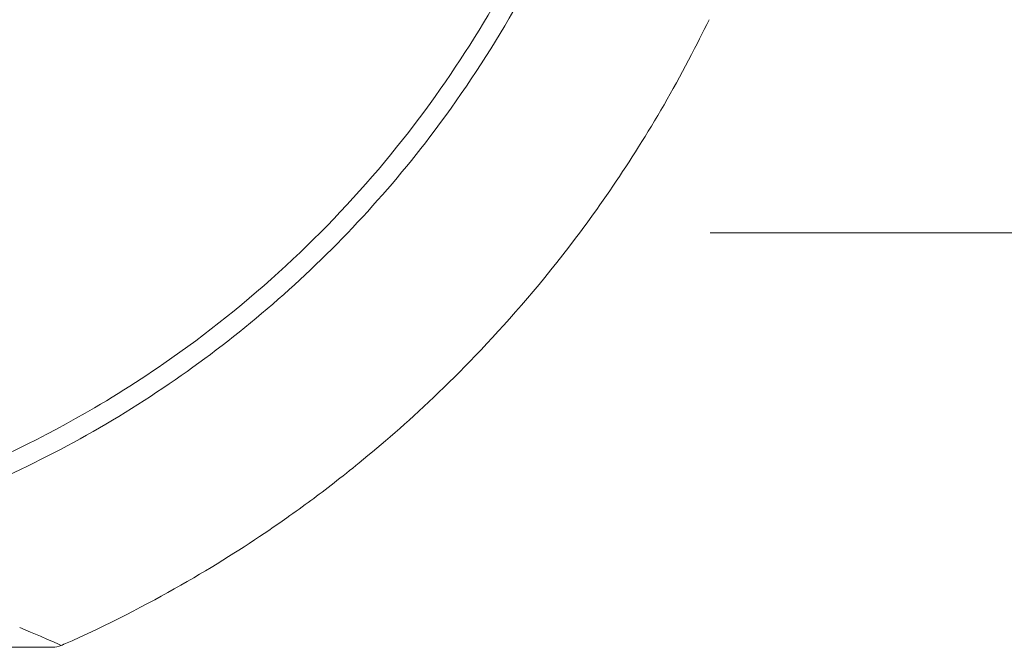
# Model space of a CAD drawing. Extents: x 193 to 943, y 26 to 526.
# Tile 204 of 207: x 417.57 to 424.24, y 88.03 to 92.28. Entities that reach past the tile are written whole.
import ezdxf
from ezdxf.lldxf.tags import DXFTag

# ---------------------------------------------------------------- set-up
doc = ezdxf.new("R2010")
doc.units = 0
doc.layers.get('0').update_dxf_attribs({"lineweight": 25})
doc.layers.add('KG4_HLS_SYA', color=7, linetype='Continuous', lineweight=25)
doc.layers.add('KG4_HLS_TEXTE', color=7, linetype='Continuous', lineweight=13)
tags = doc.linetypes.add('STRICHPUNKT2', pattern=[12.7, 6.35, -3.175, 0, -3.175]).pattern_tags.tags
tags[10:11] = [DXFTag(74, 4), DXFTag(75, 0), DXFTag(340, '0'), DXFTag(46, 0.0), DXFTag(50, 0.0), DXFTag(44, 0.0), DXFTag(45, 0.0)]
tags[8:9] = [DXFTag(74, 4), DXFTag(75, 0), DXFTag(340, '0'), DXFTag(46, 0.0), DXFTag(50, 0.0), DXFTag(44, 0.0), DXFTag(45, 0.0)]
tags[6:7] = [DXFTag(74, 4), DXFTag(75, 0), DXFTag(340, '0'), DXFTag(46, 0.0), DXFTag(50, 0.0), DXFTag(44, 0.0), DXFTag(45, 0.0)]
tags[4:5] = [DXFTag(74, 4), DXFTag(75, 0), DXFTag(340, '0'), DXFTag(46, 0.0), DXFTag(50, 0.0), DXFTag(44, 0.0), DXFTag(45, 0.0)]

# ---------------------------------------------------------------- blocks, each defined once
blk = doc.blocks.new('Spline-A069HVQI7N', base_point=(417.8519, 88.0419))
at = {"color": 0, "lineweight": -2}
for p, q in [((422.2388, 92.2807), (422.2227, 92.248)), ((422.2064, 92.2154), (422.1902, 92.1827)), ((422.2227, 92.248), (422.2064, 92.2154)), ((422.1739, 92.1501), (422.1574, 92.1175)), ((422.1902, 92.1827), (422.1739, 92.1501)), ((422.1409, 92.085), (422.1208, 92.0461)), ((422.1574, 92.1175), (422.1409, 92.085)), ((422.1208, 92.0461), (422.1005, 92.0073)), ((422.08, 91.9685), (422.0593, 91.9299)), ((422.1005, 92.0073), (422.08, 91.9685)), ((422.0384, 91.8914), (422.0173, 91.853)), ((422.0593, 91.9299), (422.0384, 91.8914)), ((421.9967, 91.8158), (421.9758, 91.7787)), ((422.0173, 91.853), (421.9967, 91.8158)), ((421.9758, 91.7787), (421.9548, 91.7417)), ((421.9337, 91.7048), (421.9123, 91.668)), ((421.9548, 91.7417), (421.9337, 91.7048)), ((421.8908, 91.6313), (421.8697, 91.5957)), ((421.9123, 91.668), (421.8908, 91.6313)), ((421.8485, 91.5603), (421.8271, 91.525)), ((421.8697, 91.5957), (421.8485, 91.5603)), ((421.8055, 91.4898), (421.7838, 91.4547)), ((421.8271, 91.525), (421.8055, 91.4898)), ((421.7619, 91.4197), (421.7405, 91.3858)), ((421.7838, 91.4547), (421.7619, 91.4197)), ((421.719, 91.3521), (421.6973, 91.3185)), ((421.7405, 91.3858), (421.719, 91.3521)), ((421.6755, 91.2849), (421.6535, 91.2515)), ((421.6973, 91.3185), (421.6755, 91.2849)), ((421.6314, 91.2181), (421.6098, 91.1859)), ((421.6535, 91.2515), (421.6314, 91.2181)), ((421.5881, 91.1538), (421.5662, 91.1218)), ((421.6098, 91.1859), (421.5881, 91.1538)), ((421.5442, 91.0899), (421.5221, 91.0581)), ((421.5662, 91.1218), (421.5442, 91.0899)), ((421.4998, 91.0264), (421.4781, 90.9958)), ((421.5221, 91.0581), (421.4998, 91.0264)), ((421.4563, 90.9653), (421.4343, 90.9349)), ((421.4781, 90.9958), (421.4563, 90.9653)), ((421.4122, 90.9046), (421.39, 90.8744)), ((421.4343, 90.9349), (421.4122, 90.9046)), ((421.3677, 90.8442), (421.3284, 90.7919)), ((421.39, 90.8744), (421.3677, 90.8442)), ((421.3284, 90.7919), (421.2887, 90.7398)), ((421.2486, 90.688), (421.2082, 90.6366)), ((421.2887, 90.7398), (421.2486, 90.688)), ((421.2082, 90.6366), (421.1673, 90.5854)), ((421.1673, 90.5854), (421.1261, 90.5345)), ((421.0872, 90.4872), (421.048, 90.4402)), ((421.1261, 90.5345), (421.0872, 90.4872)), ((421.048, 90.4402), (421.0085, 90.3935)), ((420.9686, 90.347), (420.9284, 90.3008)), ((421.0085, 90.3935), (420.9686, 90.347)), ((420.9284, 90.3008), (420.8879, 90.2549)), ((420.8499, 90.2124), (420.8117, 90.1702)), ((420.8879, 90.2549), (420.8499, 90.2124)), ((420.8117, 90.1702), (420.7732, 90.1282)), ((420.7344, 90.0865), (420.6953, 90.045)), ((420.7732, 90.1282), (420.7344, 90.0865)), ((420.6953, 90.045), (420.656, 90.0038)), ((420.621, 89.9675), (420.5857, 89.9315)), ((420.656, 90.0038), (420.621, 89.9675)), ((420.5503, 89.8956), (420.5146, 89.8599)), ((420.5857, 89.9315), (420.5503, 89.8956)), ((420.4788, 89.8244), (420.4428, 89.7892)), ((420.5146, 89.8599), (420.4788, 89.8244)), ((420.4093, 89.7568), (420.3757, 89.7246)), ((420.4428, 89.7892), (420.4093, 89.7568)), ((420.3419, 89.6926), (420.3079, 89.6608)), ((420.3757, 89.7246), (420.3419, 89.6926)), ((420.2738, 89.6291), (420.2395, 89.5976)), ((420.3079, 89.6608), (420.2738, 89.6291)), ((420.2079, 89.5689), (420.1761, 89.5404)), ((420.2395, 89.5976), (420.2079, 89.5689)), ((420.1122, 89.4837), (420.0801, 89.4556)), ((420.1443, 89.512), (420.1122, 89.4837)), ((420.1761, 89.5404), (420.1443, 89.512)), ((420.0478, 89.4277), (420.0183, 89.4024)), ((420.0801, 89.4556), (420.0478, 89.4277)), ((419.9591, 89.3523), (419.9292, 89.3274)), ((419.9887, 89.3773), (419.9591, 89.3523)), ((420.0183, 89.4024), (419.9887, 89.3773)), ((419.8693, 89.2781), (419.8477, 89.2606)), ((419.8993, 89.3027), (419.8693, 89.2781)), ((419.9292, 89.3274), (419.8993, 89.3027)), ((419.8045, 89.2257), (419.7827, 89.2084)), ((419.8261, 89.2431), (419.8045, 89.2257)), ((419.8477, 89.2606), (419.8261, 89.2431)), ((419.7191, 89.1583), (419.6991, 89.1427)), ((419.7391, 89.1739), (419.7191, 89.1583)), ((419.761, 89.1911), (419.7391, 89.1739)), ((419.7827, 89.2084), (419.761, 89.1911)), ((419.6184, 89.0809), (419.5995, 89.0666)), ((419.6387, 89.0962), (419.6184, 89.0809)), ((419.6588, 89.1117), (419.6387, 89.0962)), ((419.679, 89.1271), (419.6588, 89.1117)), ((419.6991, 89.1427), (419.679, 89.1271)), ((419.5236, 89.01), (419.5045, 88.996)), ((419.5426, 89.0241), (419.5236, 89.01)), ((419.5616, 89.0382), (419.5426, 89.0241)), ((419.5806, 89.0524), (419.5616, 89.0382)), ((419.5995, 89.0666), (419.5806, 89.0524)), ((419.4421, 88.9508), (419.4212, 88.9358)), ((419.463, 88.9658), (419.4421, 88.9508)), ((419.4838, 88.9809), (419.463, 88.9658)), ((419.5045, 88.996), (419.4838, 88.9809)), ((419.3489, 88.8846), (419.3183, 88.8633)), ((419.3794, 88.906), (419.3489, 88.8846)), ((419.4003, 88.9209), (419.3794, 88.906)), ((419.4212, 88.9358), (419.4003, 88.9209)), ((419.2568, 88.8211), (419.226, 88.8002)), ((419.2876, 88.8421), (419.2568, 88.8211)), ((419.3183, 88.8633), (419.2876, 88.8421)), ((419.1604, 88.7563), (419.1256, 88.7334)), ((419.1951, 88.7794), (419.1604, 88.7563)), ((419.226, 88.8002), (419.1951, 88.7794)), ((419.0556, 88.6881), (419.0205, 88.6657)), ((419.0907, 88.7107), (419.0556, 88.6881)), ((419.1256, 88.7334), (419.0907, 88.7107)), ((418.9462, 88.619), (418.907, 88.5948)), ((418.9853, 88.6434), (418.9462, 88.619)), ((419.0205, 88.6657), (418.9853, 88.6434)), ((418.8282, 88.547), (418.7887, 88.5234)), ((418.8677, 88.5708), (418.8282, 88.547)), ((418.907, 88.5948), (418.8677, 88.5708)), ((418.749, 88.5), (418.7054, 88.4746)), ((418.7887, 88.5234), (418.749, 88.5)), ((418.6177, 88.4246), (418.5736, 88.4)), ((418.6616, 88.4495), (418.6177, 88.4246)), ((418.7054, 88.4746), (418.6616, 88.4495)), ((418.4851, 88.3515), (418.4367, 88.3257)), ((418.5294, 88.3756), (418.4851, 88.3515)), ((418.5736, 88.4), (418.5294, 88.3756)), ((418.3881, 88.3001), (418.3394, 88.2749)), ((418.4367, 88.3257), (418.3881, 88.3001)), ((418.2416, 88.2251), (418.1925, 88.2004)), ((418.2906, 88.2498), (418.2416, 88.2251)), ((418.3394, 88.2749), (418.2906, 88.2498)), ((418.0862, 88.148), (418.0327, 88.1224)), ((418.1394, 88.1741), (418.0862, 88.148)), ((418.1925, 88.2004), (418.1394, 88.1741)), ((417.9789, 88.0974), (417.9249, 88.0731)), ((418.0327, 88.1224), (417.9789, 88.0974)), ((417.855, 88.0432), (417.8519, 88.0419)), ((417.8581, 88.0445), (417.855, 88.0432)), ((417.8612, 88.0458), (417.8581, 88.0445)), ((417.8643, 88.0471), (417.8612, 88.0458)), ((417.8674, 88.0483), (417.8643, 88.0471)), ((417.8704, 88.0496), (417.8674, 88.0483)), ((417.9249, 88.0731), (417.8704, 88.0496))]:
    blk.add_line(p, q, dxfattribs=at)
blk = doc.blocks.new('Kreis-A069HVQO7N', base_point=(417.792, 88.029))
at = {"color": 0, "lineweight": -2}
blk.add_ellipse((417.792, 88.179), major_axis=(0, -0.15), ratio=1, start_param=0, end_param=0.412791, dxfattribs=at)
blk = doc.blocks.new('Spline-A069HWMM7N', base_point=(414.1787, 88.029))
at = {"color": 0, "lineweight": -2}
for p, q in [((414.1787, 88.029), (414.5343, 88.029)), ((414.5343, 88.029), (414.8899, 88.029)), ((414.8899, 88.029), (415.2455, 88.029)), ((415.2455, 88.029), (415.601, 88.029)), ((415.601, 88.029), (415.9566, 88.029)), ((415.9566, 88.029), (416.3121, 88.029)), ((416.3121, 88.029), (416.4938, 88.029)), ((416.4938, 88.029), (416.6756, 88.029)), ((416.6756, 88.029), (416.8573, 88.029)), ((416.8573, 88.029), (417.0391, 88.029)), ((417.0391, 88.029), (417.2208, 88.029)), ((417.2208, 88.029), (417.4026, 88.029)), ((417.4026, 88.029), (417.418, 88.029)), ((417.418, 88.029), (417.4334, 88.029)), ((417.4334, 88.029), (417.4489, 88.029)), ((417.4489, 88.029), (417.4643, 88.029)), ((417.4643, 88.029), (417.4798, 88.029)), ((417.4798, 88.029), (417.4952, 88.029)), ((417.4952, 88.029), (417.5107, 88.029)), ((417.5107, 88.029), (417.5261, 88.029)), ((417.5261, 88.029), (417.5415, 88.029)), ((417.5415, 88.029), (417.5569, 88.029)), ((417.5569, 88.029), (417.5723, 88.029)), ((417.5723, 88.029), (417.5877, 88.029)), ((417.5877, 88.029), (417.603, 88.029)), ((417.603, 88.029), (417.6182, 88.029)), ((417.6182, 88.029), (417.6333, 88.029)), ((417.6333, 88.029), (417.6485, 88.029)), ((417.6485, 88.029), (417.6635, 88.029)), ((417.6635, 88.029), (417.6785, 88.029)), ((417.6785, 88.029), (417.6907, 88.029)), ((417.6907, 88.029), (417.7028, 88.029)), ((417.7028, 88.029), (417.7148, 88.029)), ((417.7148, 88.029), (417.7265, 88.029)), ((417.7265, 88.029), (417.7379, 88.029)), ((417.7379, 88.029), (417.7489, 88.029)), ((417.7489, 88.029), (417.7539, 88.029)), ((417.7539, 88.029), (417.7588, 88.029)), ((417.7588, 88.029), (417.7635, 88.029)), ((417.7635, 88.029), (417.7681, 88.029)), ((417.7681, 88.029), (417.7724, 88.029)), ((417.7724, 88.029), (417.7766, 88.029)), ((417.7766, 88.029), (417.7789, 88.029)), ((417.7789, 88.029), (417.781, 88.029)), ((417.781, 88.029), (417.7831, 88.029)), ((417.7831, 88.029), (417.7849, 88.029)), ((417.7849, 88.029), (417.7865, 88.029)), ((417.7865, 88.029), (417.788, 88.029)), ((417.788, 88.029), (417.7888, 88.029)), ((417.7888, 88.029), (417.7895, 88.029)), ((417.7895, 88.029), (417.7901, 88.029)), ((417.7901, 88.029), (417.7907, 88.029)), ((417.7907, 88.029), (417.7912, 88.029)), ((417.7912, 88.029), (417.7917, 88.029))]:
    blk.add_line(p, q, dxfattribs=at)
blk = doc.blocks.new('Spline-A069HZ9W7N', base_point=(416.4374, 88.9358))
at = {"color": 0, "lineweight": -2}
for p, q in [((420.9964, 92.7809), (420.9693, 92.7282)), ((420.9693, 92.7282), (420.942, 92.6755)), ((420.9146, 92.6229), (420.887, 92.5704)), ((420.942, 92.6755), (420.9146, 92.6229)), ((420.887, 92.5704), (420.8589, 92.5181)), ((420.8589, 92.5181), (420.8305, 92.4661)), ((420.8015, 92.4143), (420.7721, 92.3628)), ((420.8305, 92.4661), (420.8015, 92.4143)), ((420.7721, 92.3628), (420.7422, 92.3116)), ((420.7422, 92.3116), (420.7118, 92.2606)), ((420.7118, 92.2606), (420.681, 92.2099)), ((420.6498, 92.1595), (420.618, 92.1088)), ((420.681, 92.2099), (420.6498, 92.1595)), ((420.618, 92.1088), (420.5858, 92.0583)), ((420.5858, 92.0583), (420.5532, 92.0081)), ((420.5202, 91.9582), (420.4868, 91.9085)), ((420.5532, 92.0081), (420.5202, 91.9582)), ((420.4868, 91.9085), (420.453, 91.8591)), ((420.453, 91.8591), (420.4188, 91.8099)), ((420.3842, 91.7611), (420.3492, 91.7125)), ((420.4188, 91.8099), (420.3842, 91.7611)), ((420.3492, 91.7125), (420.3139, 91.6642)), ((420.2781, 91.6162), (420.242, 91.5685)), ((420.3139, 91.6642), (420.2781, 91.6162)), ((420.242, 91.5685), (420.2026, 91.5174)), ((420.2026, 91.5174), (420.1628, 91.4666)), ((420.1226, 91.4162), (420.0819, 91.3661)), ((420.1628, 91.4666), (420.1226, 91.4162)), ((420.0819, 91.3661), (420.0408, 91.3164)), ((420.0408, 91.3164), (419.9993, 91.2671)), ((419.9573, 91.218), (419.9149, 91.1694)), ((419.9993, 91.2671), (419.9573, 91.218)), ((419.9149, 91.1694), (419.8721, 91.1211)), ((419.8721, 91.1211), (419.8289, 91.0731)), ((419.7852, 91.0256), (419.7412, 90.9784)), ((419.8289, 91.0731), (419.7852, 91.0256)), ((419.7412, 90.9784), (419.6968, 90.9316)), ((419.652, 90.8852), (419.6068, 90.8392)), ((419.6968, 90.9316), (419.652, 90.8852)), ((419.6068, 90.8392), (419.5612, 90.7936)), ((419.5152, 90.7484), (419.4688, 90.7036)), ((419.5612, 90.7936), (419.5152, 90.7484)), ((419.4688, 90.7036), (419.4208, 90.658)), ((419.3725, 90.6129), (419.3237, 90.5683)), ((419.4208, 90.658), (419.3725, 90.6129)), ((419.3237, 90.5683), (419.2746, 90.524)), ((419.2251, 90.4802), (419.1752, 90.4369)), ((419.2746, 90.524), (419.2251, 90.4802)), ((419.1752, 90.4369), (419.1249, 90.3939)), ((419.0742, 90.3514), (419.0231, 90.3094)), ((419.1249, 90.3939), (419.0742, 90.3514)), ((419.0231, 90.3094), (418.9716, 90.2677)), ((418.9198, 90.2266), (418.8677, 90.1859)), ((418.9716, 90.2677), (418.9198, 90.2266)), ((418.8152, 90.1457), (418.7624, 90.1059)), ((418.8677, 90.1859), (418.8152, 90.1457)), ((418.7624, 90.1059), (418.7092, 90.0667)), ((418.6557, 90.0278), (418.6018, 89.9895)), ((418.7092, 90.0667), (418.6557, 90.0278)), ((418.5476, 89.9517), (418.5093, 89.9254)), ((418.6018, 89.9895), (418.5476, 89.9517)), ((418.4709, 89.8993), (418.4324, 89.8735)), ((418.5093, 89.9254), (418.4709, 89.8993)), ((418.3548, 89.8226), (418.3157, 89.7975)), ((418.3936, 89.8479), (418.3548, 89.8226)), ((418.4324, 89.8735), (418.3936, 89.8479)), ((418.2371, 89.748), (418.1975, 89.7236)), ((418.2765, 89.7726), (418.2371, 89.748)), ((418.3157, 89.7975), (418.2765, 89.7726)), ((418.1578, 89.6995), (418.118, 89.6756)), ((418.1975, 89.7236), (418.1578, 89.6995)), ((418.0138, 89.6146), (417.9492, 89.578)), ((418.078, 89.6519), (418.0138, 89.6146)), ((418.118, 89.6756), (418.078, 89.6519)), ((417.9492, 89.578), (417.8843, 89.542)), ((417.8191, 89.5066), (417.7534, 89.4719)), ((417.8843, 89.542), (417.8191, 89.5066)), ((417.6875, 89.4379), (417.6212, 89.4045)), ((417.7534, 89.4719), (417.6875, 89.4379)), ((417.5546, 89.3718), (417.4876, 89.3398)), ((417.6212, 89.4045), (417.5546, 89.3718)), ((417.3528, 89.2776), (417.285, 89.2474)), ((417.4204, 89.3083), (417.3528, 89.2776)), ((417.4876, 89.3398), (417.4204, 89.3083)), ((417.2159, 89.2175), (417.1465, 89.1882)), ((417.285, 89.2474), (417.2159, 89.2175)), ((417.0768, 89.1597), (417.0068, 89.1319)), ((417.1465, 89.1882), (417.0768, 89.1597)), ((416.8659, 89.0789), (416.795, 89.0537)), ((416.9365, 89.105), (416.8659, 89.0789)), ((417.0068, 89.1319), (416.9365, 89.105)), ((416.7238, 89.0292), (416.6524, 89.0053)), ((416.795, 89.0537), (416.7238, 89.0292)), ((416.5091, 88.9588), (416.4374, 88.9358)), ((416.5808, 88.9819), (416.5091, 88.9588)), ((416.6524, 89.0053), (416.5808, 88.9819))]:
    blk.add_line(p, q, dxfattribs=at)
blk = doc.blocks.new('Spline-A069HZRM7N', base_point=(416.476, 88.8075))
at = {"color": 0, "lineweight": -2}
for p, q in [((421.0883, 92.6671), (421.1163, 92.7214)), ((421.0321, 92.5588), (421.0603, 92.6129)), ((421.0603, 92.6129), (421.0883, 92.6671)), ((421.0037, 92.5049), (421.0321, 92.5588)), ((420.9749, 92.4511), (421.0037, 92.5049)), ((420.9456, 92.3976), (420.9749, 92.4511)), ((420.8856, 92.2917), (420.9159, 92.3445)), ((420.9159, 92.3445), (420.9456, 92.3976)), ((420.8549, 92.2392), (420.8856, 92.2917)), ((420.8237, 92.1869), (420.8549, 92.2392)), ((420.7921, 92.1349), (420.8237, 92.1869)), ((420.7278, 92.032), (420.76, 92.0832)), ((420.76, 92.0832), (420.7921, 92.1349)), ((420.6952, 91.9811), (420.7278, 92.032)), ((420.6623, 91.9304), (420.6952, 91.9811)), ((420.5952, 91.8299), (420.6289, 91.88)), ((420.6289, 91.88), (420.6623, 91.9304)), ((420.561, 91.78), (420.5952, 91.8299)), ((420.5266, 91.7305), (420.561, 91.78)), ((420.4564, 91.6324), (420.4917, 91.6813)), ((420.4917, 91.6813), (420.5266, 91.7305)), ((420.4208, 91.5837), (420.4564, 91.6324)), ((420.3848, 91.5353), (420.4208, 91.5837)), ((420.3175, 91.4471), (420.3484, 91.4873)), ((420.3484, 91.4873), (420.3848, 91.5353)), ((420.2864, 91.4072), (420.3175, 91.4471)), ((420.2233, 91.3279), (420.255, 91.3674)), ((420.255, 91.3674), (420.2864, 91.4072)), ((420.1592, 91.2495), (420.1914, 91.2886)), ((420.1914, 91.2886), (420.2233, 91.3279)), ((420.0941, 91.1719), (420.1268, 91.2106)), ((420.1268, 91.2106), (420.1592, 91.2495)), ((420.0612, 91.1334), (420.0941, 91.1719)), ((419.9945, 91.0572), (420.0279, 91.0952)), ((420.0279, 91.0952), (420.0612, 91.1334)), ((419.927, 90.9821), (419.9608, 91.0194)), ((419.9608, 91.0194), (419.9945, 91.0572)), ((419.8588, 90.9081), (419.8931, 90.9449)), ((419.8931, 90.9449), (419.927, 90.9821)), ((419.8243, 90.8714), (419.8588, 90.9081)), ((419.7547, 90.7988), (419.7896, 90.835)), ((419.7896, 90.835), (419.8243, 90.8714)), ((419.684, 90.7271), (419.7195, 90.7628)), ((419.7195, 90.7628), (419.7547, 90.7988)), ((419.6125, 90.6563), (419.6484, 90.6916)), ((419.6484, 90.6916), (419.684, 90.7271)), ((419.54, 90.5865), (419.5764, 90.6213)), ((419.5764, 90.6213), (419.6125, 90.6563)), ((419.4679, 90.5189), (419.5041, 90.5526)), ((419.5041, 90.5526), (419.54, 90.5865)), ((419.395, 90.4522), (419.4316, 90.4854)), ((419.4316, 90.4854), (419.4679, 90.5189)), ((419.3213, 90.3865), (419.3582, 90.4192)), ((419.3582, 90.4192), (419.395, 90.4522)), ((419.2466, 90.3217), (419.2841, 90.354)), ((419.2841, 90.354), (419.3213, 90.3865)), ((419.1712, 90.258), (419.209, 90.2897)), ((419.209, 90.2897), (419.2466, 90.3217)), ((419.0949, 90.1952), (419.1332, 90.2264)), ((419.1332, 90.2264), (419.1712, 90.258)), ((419.0183, 90.1337), (419.0567, 90.1643)), ((419.0567, 90.1643), (419.0949, 90.1952)), ((418.9409, 90.0733), (418.9797, 90.1034)), ((418.9797, 90.1034), (419.0183, 90.1337)), ((418.8234, 89.9845), (418.8628, 90.0138)), ((418.8628, 90.0138), (418.9019, 90.0434)), ((418.9019, 90.0434), (418.9409, 90.0733)), ((418.7441, 89.9265), (418.7838, 89.9554)), ((418.7838, 89.9554), (418.8234, 89.9845)), ((418.6641, 89.8696), (418.7042, 89.8979)), ((418.7042, 89.8979), (418.7441, 89.9265)), ((418.5401, 89.7845), (418.582, 89.8129)), ((418.582, 89.8129), (418.6238, 89.8416)), ((418.6238, 89.8416), (418.6641, 89.8696)), ((418.4557, 89.7285), (418.498, 89.7564)), ((418.498, 89.7564), (418.5401, 89.7845)), ((418.3706, 89.6737), (418.4132, 89.701)), ((418.4132, 89.701), (418.4557, 89.7285)), ((418.2415, 89.5936), (418.2847, 89.62)), ((418.2847, 89.62), (418.3277, 89.6467)), ((418.3277, 89.6467), (418.3706, 89.6737)), ((418.1546, 89.5416), (418.1981, 89.5675)), ((418.1981, 89.5675), (418.2415, 89.5936)), ((418.0235, 89.4661), (418.0673, 89.4909)), ((418.0673, 89.4909), (418.1109, 89.5161)), ((418.1109, 89.5161), (418.1546, 89.5416)), ((417.8912, 89.3934), (417.9355, 89.4174)), ((417.9355, 89.4174), (417.9795, 89.4416)), ((417.9795, 89.4416), (418.0235, 89.4661)), ((417.7575, 89.3233), (417.8022, 89.3464)), ((417.8022, 89.3464), (417.8468, 89.3697)), ((417.8468, 89.3697), (417.8912, 89.3934)), ((417.6225, 89.2559), (417.6676, 89.278)), ((417.6676, 89.278), (417.7126, 89.3005)), ((417.7126, 89.3005), (417.7575, 89.3233)), ((417.4878, 89.1919), (417.5325, 89.2128)), ((417.5325, 89.2128), (417.5771, 89.234)), ((417.5771, 89.234), (417.6225, 89.2559)), ((417.3527, 89.1309), (417.3979, 89.1509)), ((417.3979, 89.1509), (417.4429, 89.1712)), ((417.4429, 89.1712), (417.4878, 89.1919)), ((417.2165, 89.0726), (417.262, 89.0917)), ((417.262, 89.0917), (417.3074, 89.1111)), ((417.3074, 89.1111), (417.3527, 89.1309)), ((417.0332, 88.9988), (417.0792, 89.0169)), ((417.0792, 89.0169), (417.1251, 89.0351)), ((417.1251, 89.0351), (417.1708, 89.0537)), ((417.1708, 89.0537), (417.2165, 89.0726)), ((416.8492, 88.9302), (416.8953, 88.9469)), ((416.8953, 88.9469), (416.9414, 88.9639)), ((416.9414, 88.9639), (416.9873, 88.9812)), ((416.9873, 88.9812), (417.0332, 88.9988)), ((416.6632, 88.8669), (416.7099, 88.8822)), ((416.7099, 88.8822), (416.7564, 88.8978)), ((416.7564, 88.8978), (416.8029, 88.9138)), ((416.8029, 88.9138), (416.8492, 88.9302)), ((416.476, 88.8075), (416.5229, 88.8222)), ((416.5229, 88.8222), (416.5697, 88.837)), ((416.5697, 88.837), (416.6165, 88.8518)), ((416.6165, 88.8518), (416.6632, 88.8669))]:
    blk.add_line(p, q, dxfattribs=at)
blk = doc.blocks.new('Polylinie-A069HZVY7N', base_point=(417.5706, 88.0419))
at = {"color": 0, "lineweight": -2}
for p, q in [((417.6436, 88.1325), (417.5706, 88.1641)), ((417.5706, 88.1641), (417.5706, 88.1641)), ((417.7108, 88.1034), (417.6436, 88.1325)), ((417.7584, 88.0827), (417.7108, 88.1034)), ((417.7985, 88.0652), (417.7584, 88.0827)), ((417.8332, 88.0502), (417.7985, 88.0652)), ((417.8475, 88.0439), (417.8332, 88.0502)), ((417.8522, 88.0419), (417.8475, 88.0439)), ((417.8519, 88.042), (417.8522, 88.0419))]:
    blk.add_line(p, q, dxfattribs=at)

msp = doc.modelspace()

# ---------------------------------------------------------------- linework, layer by layer
at = {"layer": 'KG4_HLS_TEXTE', "color": 8, "linetype": 'STRICHPUNKT2', "lineweight": 9, "ltscale": 0.13, "true_color": 0x808080}
msp.add_line((422.2451, 90.8377), (456.219, 90.8377), dxfattribs=at)

# ---------------------------------------------------------------- block references
at = {"layer": 'KG4_HLS_SYA', "color": 8, "linetype": 'Continuous', "lineweight": 9, "ltscale": 0.13, "true_color": 0x808080}
for name, p in [('Spline-A069HZ9W7N', (416.4374, 88.9358)), ('Spline-A069HZRM7N', (416.476, 88.8075)), ('Polylinie-A069HZVY7N', (417.5706, 88.0419))]:
    msp.add_blockref(name, p, dxfattribs=at)
at = {"layer": 'KG4_HLS_SYA', "color": 7, "linetype": 'Continuous', "lineweight": 9, "ltscale": 0.13}
for name, p in [('Spline-A069HVQI7N', (417.8519, 88.0419)), ('Spline-A069HWMM7N', (414.1787, 88.029)), ('Kreis-A069HVQO7N', (417.792, 88.029))]:
    msp.add_blockref(name, p, dxfattribs=at)

doc.saveas('drawing.dxf')
